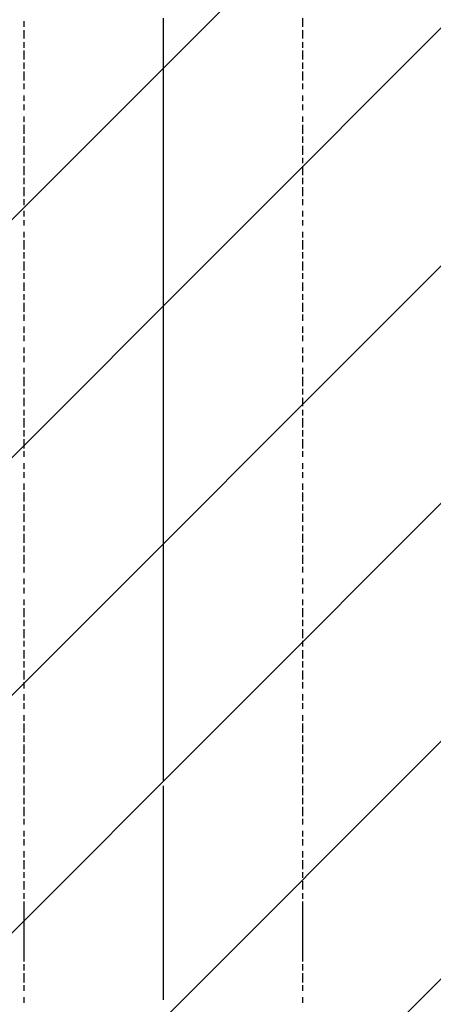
# Model space of a CAD drawing. Extents: x 997 to 109698, y 921 to 94021.
# Tile 249 of 256: x 38301 to 38892, y 17730 to 19136. Entities that reach past the tile are written whole.
import ezdxf

# ---------------------------------------------------------------- set-up
doc = ezdxf.new("R2010")
doc.units = 0
doc.header["$MEASUREMENT"] = 0
doc.layers.add('12', color=7, linetype='CONTINUOUS')
doc.layers.add('28', color=7, linetype='CONTINUOUS')

msp = doc.modelspace()

# ---------------------------------------------------------------- linework, layer by layer
at = {"layer": '12', "color": 5}
for p, q in [((38307.601607, 19125.953237), (38307.601607, 19133.953237)), ((38705.601607, 19133.953237), (38705.601607, 19137.953237)), ((38705.601607, 19125.953237), (38705.601607, 19133.953237)), ((38307.601607, 19108.953237), (38307.601607, 19120.953237)), ((38705.601607, 19108.953237), (38705.601607, 19120.953237)), ((38307.601607, 19095.953237), (38307.601607, 19103.953237)), ((38705.601607, 19095.953237), (38705.601607, 19103.953237)), ((38307.601607, 19078.953237), (38307.601607, 19091.953237)), ((38705.601607, 19078.953237), (38705.601607, 19091.953237)), ((38307.601607, 19065.953237), (38307.601607, 19074.953237)), ((38307.601607, 19048.953237), (38307.601607, 19061.953237)), ((38705.601607, 19065.953237), (38705.601607, 19074.953237)), ((38705.601607, 19048.953237), (38705.601607, 19061.953237)), ((38307.601607, 19036.953237), (38307.601607, 19044.953237)), ((38705.601607, 19036.953237), (38705.601607, 19044.953237)), ((38307.601607, 19019.953237), (38307.601607, 19027.953237)), ((38705.601607, 19019.953237), (38705.601607, 19027.953237)), ((38307.601607, 19006.953237), (38307.601607, 19014.953237)), ((38705.601607, 19006.953237), (38705.601607, 19014.953237)), ((38307.601607, 18989.953237), (38307.601607, 18997.953237)), ((38705.601607, 18989.953237), (38705.601607, 18997.953237)), ((38307.601607, 18972.953237), (38307.601607, 18985.953237)), ((38705.601607, 18972.953237), (38705.601607, 18985.953237)), ((38307.601607, 18959.953237), (38307.601607, 18968.953237)), ((38705.601607, 18959.953237), (38705.601607, 18968.953237)), ((38307.601607, 18942.953237), (38307.601607, 18955.953237)), ((38705.601607, 18942.953237), (38705.601607, 18955.953237)), ((38307.601607, 18930.953237), (38307.601607, 18938.953237)), ((38705.601607, 18930.953237), (38705.601607, 18938.953237)), ((38307.601607, 18913.953237), (38307.601607, 18926.953237)), ((38705.601607, 18913.953237), (38705.601607, 18926.953237)), ((38307.601607, 18900.953237), (38307.601607, 18909.953237)), ((38705.601607, 18900.953237), (38705.601607, 18909.953237)), ((38307.601607, 18883.953237), (38307.601607, 18896.953237)), ((38705.601607, 18883.953237), (38705.601607, 18896.953237)), ((38307.601607, 18870.953237), (38307.601607, 18879.953237)), ((38705.601607, 18870.953237), (38705.601607, 18879.953237)), ((38307.601607, 18854.953237), (38307.601607, 18862.953237)), ((38705.601607, 18854.953237), (38705.601607, 18862.953237)), ((38307.601607, 18841.953237), (38307.601607, 18849.953237)), ((38705.601607, 18841.953237), (38705.601607, 18849.953237)), ((38307.601607, 18824.953237), (38307.601607, 18832.953237)), ((38705.601607, 18824.953237), (38705.601607, 18832.953237)), ((38307.601607, 18807.953237), (38307.601607, 18820.953237)), ((38705.601607, 18807.953237), (38705.601607, 18820.953237)), ((38307.601607, 18794.953237), (38307.601607, 18803.953237)), ((38705.601607, 18794.953237), (38705.601607, 18803.953237)), ((38307.601607, 18777.953237), (38307.601607, 18790.953237)), ((38705.601607, 18777.953237), (38705.601607, 18790.953237)), ((38307.601607, 18765.953237), (38307.601607, 18773.953237)), ((38705.601607, 18765.953237), (38705.601607, 18773.953237)), ((38307.601607, 18748.953237), (38307.601607, 18760.953237)), ((38705.601607, 18748.953237), (38705.601607, 18760.953237)), ((38307.601607, 18735.953237), (38307.601607, 18743.953237)), ((38705.601607, 18735.953237), (38705.601607, 18743.953237)), ((38307.601607, 18718.953237), (38307.601607, 18731.953237)), ((38705.601607, 18718.953237), (38705.601607, 18731.953237)), ((38307.601607, 18705.953237), (38307.601607, 18714.953237)), ((38705.601607, 18705.953237), (38705.601607, 18714.953237)), ((38307.601607, 18688.953237), (38307.601607, 18697.953237)), ((38705.601607, 18688.953237), (38705.601607, 18697.953237)), ((38307.601607, 18676.953237), (38307.601607, 18684.953237)), ((38705.601607, 18676.953237), (38705.601607, 18684.953237)), ((38307.601607, 18659.953237), (38307.601607, 18667.953237)), ((38705.601607, 18659.953237), (38705.601607, 18667.953237)), ((38307.601607, 18646.953237), (38307.601607, 18655.953237)), ((38705.601607, 18646.953237), (38705.601607, 18655.953237)), ((38307.601607, 18629.953237), (38307.601607, 18638.953237)), ((38307.601607, 18612.953237), (38307.601607, 18625.953237)), ((38705.601607, 18629.953237), (38705.601607, 18638.953237)), ((38705.601607, 18612.953237), (38705.601607, 18625.953237)), ((38307.601607, 18600.953237), (38307.601607, 18608.953237)), ((38705.601607, 18600.953237), (38705.601607, 18608.953237)), ((38307.601607, 18583.953237), (38307.601607, 18595.953237)), ((38705.601607, 18583.953237), (38705.601607, 18595.953237)), ((38307.601607, 18570.953237), (38307.601607, 18578.953237)), ((38705.601607, 18570.953237), (38705.601607, 18578.953237)), ((38307.601607, 18553.953237), (38307.601607, 18566.953237)), ((38705.601607, 18553.953237), (38705.601607, 18566.953237)), ((38307.601607, 18540.953237), (38307.601607, 18549.953237)), ((38705.601607, 18540.953237), (38705.601607, 18549.953237)), ((38307.601607, 18523.953237), (38307.601607, 18536.953237)), ((38705.601607, 18523.953237), (38705.601607, 18536.953237)), ((38307.601607, 18511.953237), (38307.601607, 18519.953237)), ((38705.601607, 18511.953237), (38705.601607, 18519.953237)), ((38307.601607, 18494.953237), (38307.601607, 18502.953237)), ((38705.601607, 18494.953237), (38705.601607, 18502.953237)), ((38307.601607, 18481.953237), (38307.601607, 18489.953237)), ((38705.601607, 18481.953237), (38705.601607, 18489.953237)), ((38307.601607, 18464.953237), (38307.601607, 18473.953237)), ((38705.601607, 18464.953237), (38705.601607, 18473.953237)), ((38307.601607, 18447.953237), (38307.601607, 18460.953237)), ((38705.601607, 18447.953237), (38705.601607, 18460.953237)), ((38307.601607, 18434.953237), (38307.601607, 18443.953237)), ((38705.601607, 18434.953237), (38705.601607, 18443.953237)), ((38307.601607, 18418.953237), (38307.601607, 18430.953237)), ((38705.601607, 18418.953237), (38705.601607, 18430.953237)), ((38307.601607, 18405.953237), (38307.601607, 18413.953237)), ((38307.601607, 18388.953237), (38307.601607, 18401.953237)), ((38705.601607, 18405.953237), (38705.601607, 18413.953237)), ((38705.601607, 18388.953237), (38705.601607, 18401.953237)), ((38307.601607, 18375.953237), (38307.601607, 18384.953237)), ((38705.601607, 18375.953237), (38705.601607, 18384.953237)), ((38307.601607, 18358.953237), (38307.601607, 18371.953237)), ((38705.601607, 18358.953237), (38705.601607, 18371.953237)), ((38307.601607, 18346.953237), (38307.601607, 18354.953237)), ((38705.601607, 18346.953237), (38705.601607, 18354.953237)), ((38307.601607, 18329.953237), (38307.601607, 18337.953237)), ((38705.601607, 18329.953237), (38705.601607, 18337.953237)), ((38307.601607, 18316.953237), (38307.601607, 18324.953237)), ((38705.601607, 18316.953237), (38705.601607, 18324.953237)), ((38307.601607, 18299.953237), (38307.601607, 18307.953237)), ((38705.601607, 18299.953237), (38705.601607, 18307.953237)), ((38307.601607, 18282.953237), (38307.601607, 18295.953237)), ((38705.601607, 18282.953237), (38705.601607, 18295.953237)), ((38307.601607, 18269.953237), (38307.601607, 18278.953237)), ((38705.601607, 18269.953237), (38705.601607, 18278.953237)), ((38307.601607, 18252.953237), (38307.601607, 18265.953237)), ((38705.601607, 18252.953237), (38705.601607, 18265.953237)), ((38307.601607, 18240.953237), (38307.601607, 18248.953237)), ((38705.601607, 18240.953237), (38705.601607, 18248.953237)), ((38307.601607, 18223.953237), (38307.601607, 18235.953237)), ((38705.601607, 18223.953237), (38705.601607, 18235.953237)), ((38307.601607, 18210.953237), (38307.601607, 18219.953237)), ((38705.601607, 18210.953237), (38705.601607, 18219.953237)), ((38307.601607, 18193.953237), (38307.601607, 18206.953237)), ((38705.601607, 18193.953237), (38705.601607, 18206.953237)), ((38307.601607, 18180.953237), (38307.601607, 18189.953237)), ((38705.601607, 18180.953237), (38705.601607, 18189.953237)), ((38307.601607, 18163.953237), (38307.601607, 18172.953237)), ((38705.601607, 18163.953237), (38705.601607, 18172.953237)), ((38307.601607, 18151.953237), (38307.601607, 18159.953237)), ((38705.601607, 18151.953237), (38705.601607, 18159.953237)), ((38307.601607, 18134.953237), (38307.601607, 18142.953237)), ((38705.601607, 18134.953237), (38705.601607, 18142.953237)), ((38307.601607, 18117.953237), (38307.601607, 18130.953237)), ((38705.601607, 18117.953237), (38705.601607, 18130.953237)), ((38307.601607, 18104.953237), (38307.601607, 18113.953237)), ((38705.601607, 18104.953237), (38705.601607, 18113.953237)), ((38307.601607, 18087.953237), (38307.601607, 18100.953237)), ((38705.601607, 18087.953237), (38705.601607, 18100.953237)), ((38307.601607, 18075.953237), (38307.601607, 18083.953237)), ((38705.601607, 18075.953237), (38705.601607, 18083.953237)), ((38307.601607, 18058.953237), (38307.601607, 18070.953237)), ((38705.601607, 18058.953237), (38705.601607, 18070.953237)), ((38307.601607, 18045.953237), (38307.601607, 18053.953237)), ((38705.601607, 18045.953237), (38705.601607, 18053.953237)), ((38307.601607, 18028.953237), (38307.601607, 18041.953237)), ((38705.601607, 18028.953237), (38705.601607, 18041.953237)), ((38307.601607, 18015.953237), (38307.601607, 18024.953237)), ((38705.601607, 18015.953237), (38705.601607, 18024.953237)), ((38307.601607, 17998.953237), (38307.601607, 18011.953237)), ((38705.601607, 17998.953237), (38705.601607, 18011.953237)), ((38307.601607, 17986.953237), (38307.601607, 17994.953237)), ((38705.601607, 17986.953237), (38705.601607, 17994.953237)), ((38307.601607, 17969.953237), (38307.601607, 17977.953237)), ((38307.601607, 17956.953237), (38307.601607, 17965.953237)), ((38705.601607, 17969.953237), (38705.601607, 17977.953237)), ((38705.601607, 17956.953237), (38705.601607, 17965.953237)), ((38307.601607, 17939.953237), (38307.601607, 17948.953237)), ((38705.601607, 17939.953237), (38705.601607, 17948.953237)), ((38307.601607, 17922.953237), (38307.601607, 17935.953237)), ((38705.601607, 17922.953237), (38705.601607, 17935.953237)), ((38307.601607, 17910.953237), (38307.601607, 17918.953237)), ((38705.601607, 17910.953237), (38705.601607, 17918.953237)), ((38307.601607, 17893.953237), (38307.601607, 17905.953237)), ((38705.601607, 17893.953237), (38705.601607, 17905.953237)), ((38307.601607, 17880.953237), (38307.601607, 17888.953237)), ((38705.601607, 17880.953237), (38705.601607, 17888.953237)), ((38307.601607, 17791.514821), (38307.601607, 17876.953237)), ((38705.601607, 17791.514821), (38705.601607, 17876.953237)), ((38307.601607, 17778.514821), (38307.601607, 17787.514821)), ((38705.601607, 17778.514821), (38705.601607, 17787.514821)), ((38307.601607, 17761.514821), (38307.601607, 17774.514821)), ((38705.601607, 17761.514821), (38705.601607, 17774.514821)), ((38307.601607, 17749.514821), (38307.601607, 17757.514821)), ((38705.601607, 17749.514821), (38705.601607, 17757.514821)), ((38307.601607, 17732.514821), (38307.601607, 17740.514821)), ((38705.601607, 17732.514821), (38705.601607, 17740.514821))]:
    msp.add_line(p, q, dxfattribs=at)
at = {"layer": '12', "color": 1}
for p, q in [((38506.601607, 19129.953237), (38506.601607, 19137.953237)), ((38506.601607, 19120.953237), (38506.601607, 19129.953237)), ((38506.601607, 19108.953237), (38506.601607, 19120.953237)), ((38506.601607, 19099.953237), (38506.601607, 19108.953237)), ((38506.601607, 19091.953237), (38506.601607, 19099.953237)), ((38506.601607, 19078.953237), (38506.601607, 19091.953237)), ((38506.601607, 19069.953237), (38506.601607, 19078.953237)), ((38506.601607, 19061.953237), (38506.601607, 19069.953237)), ((38506.601607, 19048.953237), (38506.601607, 19061.953237)), ((38506.601607, 19040.953237), (38506.601607, 19048.953237)), ((38506.601607, 19027.953237), (38506.601607, 19040.953237)), ((38506.601607, 19019.953237), (38506.601607, 19027.953237)), ((38506.601607, 19010.953237), (38506.601607, 19019.953237)), ((38506.601607, 18997.953237), (38506.601607, 19010.953237)), ((38506.601607, 18989.953237), (38506.601607, 18997.953237)), ((38506.601607, 18981.953237), (38506.601607, 18989.953237)), ((38506.601607, 18968.953237), (38506.601607, 18981.953237)), ((38506.601607, 18959.953237), (38506.601607, 18968.953237)), ((38506.601607, 18951.953237), (38506.601607, 18959.953237)), ((38506.601607, 18938.953237), (38506.601607, 18951.953237)), ((38506.601607, 18930.953237), (38506.601607, 18938.953237)), ((38506.601607, 18917.953237), (38506.601607, 18930.953237)), ((38506.601607, 18909.953237), (38506.601607, 18917.953237)), ((38506.601607, 18900.953237), (38506.601607, 18909.953237)), ((38506.601607, 18887.953237), (38506.601607, 18900.953237)), ((38506.601607, 18879.953237), (38506.601607, 18887.953237)), ((38506.601607, 18870.953237), (38506.601607, 18879.953237)), ((38506.601607, 18858.953237), (38506.601607, 18870.953237)), ((38506.601607, 18849.953237), (38506.601607, 18858.953237)), ((38506.601607, 18841.953237), (38506.601607, 18849.953237)), ((38506.601607, 18828.953237), (38506.601607, 18841.953237)), ((38506.601607, 18820.953237), (38506.601607, 18828.953237)), ((38506.601607, 18807.953237), (38506.601607, 18820.953237)), ((38506.601607, 18799.953237), (38506.601607, 18807.953237)), ((38506.601607, 18790.953237), (38506.601607, 18799.953237)), ((38506.601607, 18777.953237), (38506.601607, 18790.953237)), ((38506.601607, 18769.953237), (38506.601607, 18777.953237)), ((38506.601607, 18760.953237), (38506.601607, 18769.953237)), ((38506.601607, 18748.953237), (38506.601607, 18760.953237)), ((38506.601607, 18739.953237), (38506.601607, 18748.953237)), ((38506.601607, 18731.953237), (38506.601607, 18739.953237)), ((38506.601607, 18718.953237), (38506.601607, 18731.953237)), ((38506.601607, 18710.953237), (38506.601607, 18718.953237)), ((38506.601607, 18697.953237), (38506.601607, 18710.953237)), ((38506.601607, 18688.953237), (38506.601607, 18697.953237)), ((38506.601607, 18680.953237), (38506.601607, 18688.953237)), ((38506.601607, 18667.953237), (38506.601607, 18680.953237)), ((38506.601607, 18659.953237), (38506.601607, 18667.953237)), ((38506.601607, 18650.953237), (38506.601607, 18659.953237)), ((38506.601607, 18638.953237), (38506.601607, 18650.953237)), ((38506.601607, 18629.953237), (38506.601607, 18638.953237)), ((38506.601607, 18621.953237), (38506.601607, 18629.953237)), ((38506.601607, 18608.953237), (38506.601607, 18621.953237)), ((38506.601607, 18600.953237), (38506.601607, 18608.953237)), ((38506.601607, 18591.953237), (38506.601607, 18600.953237)), ((38506.601607, 18578.953237), (38506.601607, 18591.953237)), ((38506.601607, 18570.953237), (38506.601607, 18578.953237)), ((38506.601607, 18557.953237), (38506.601607, 18570.953237)), ((38506.601607, 18549.953237), (38506.601607, 18557.953237)), ((38506.601607, 18540.953237), (38506.601607, 18549.953237)), ((38506.601607, 18528.953237), (38506.601607, 18540.953237)), ((38506.601607, 18519.953237), (38506.601607, 18528.953237)), ((38506.601607, 18511.953237), (38506.601607, 18519.953237)), ((38506.601607, 18498.953237), (38506.601607, 18511.953237)), ((38506.601607, 18489.953237), (38506.601607, 18498.953237)), ((38506.601607, 18481.953237), (38506.601607, 18489.953237)), ((38506.601607, 18468.953237), (38506.601607, 18481.953237)), ((38506.601607, 18460.953237), (38506.601607, 18468.953237)), ((38506.601607, 18447.953237), (38506.601607, 18460.953237)), ((38506.601607, 18439.953237), (38506.601607, 18447.953237)), ((38506.601607, 18430.953237), (38506.601607, 18439.953237)), ((38506.601607, 18418.953237), (38506.601607, 18430.953237)), ((38506.601607, 18409.953237), (38506.601607, 18418.953237)), ((38506.601607, 18401.953237), (38506.601607, 18409.953237)), ((38506.601607, 18388.953237), (38506.601607, 18401.953237)), ((38506.601607, 18379.953237), (38506.601607, 18388.953237)), ((38506.601607, 18371.953237), (38506.601607, 18379.953237)), ((38506.601607, 18358.953237), (38506.601607, 18371.953237)), ((38506.601607, 18350.953237), (38506.601607, 18358.953237)), ((38506.601607, 18337.953237), (38506.601607, 18350.953237)), ((38506.601607, 18329.953237), (38506.601607, 18337.953237)), ((38506.601607, 18320.953237), (38506.601607, 18329.953237)), ((38506.601607, 18307.953237), (38506.601607, 18320.953237)), ((38506.601607, 18299.953237), (38506.601607, 18307.953237)), ((38506.601607, 18291.953237), (38506.601607, 18299.953237)), ((38506.601607, 18278.953237), (38506.601607, 18291.953237)), ((38506.601607, 18269.953237), (38506.601607, 18278.953237)), ((38506.601607, 18261.953237), (38506.601607, 18269.953237)), ((38506.601607, 18248.953237), (38506.601607, 18261.953237)), ((38506.601607, 18240.953237), (38506.601607, 18248.953237)), ((38506.601607, 18227.953237), (38506.601607, 18240.953237)), ((38506.601607, 18219.953237), (38506.601607, 18227.953237)), ((38506.601607, 18210.953237), (38506.601607, 18219.953237)), ((38506.601607, 18197.953237), (38506.601607, 18210.953237)), ((38506.601607, 18189.953237), (38506.601607, 18197.953237)), ((38506.601607, 18180.953237), (38506.601607, 18189.953237)), ((38506.601607, 18168.953237), (38506.601607, 18180.953237)), ((38506.601607, 18159.953237), (38506.601607, 18168.953237)), ((38506.601607, 18151.953237), (38506.601607, 18159.953237)), ((38506.601607, 18138.953237), (38506.601607, 18151.953237)), ((38506.601607, 18130.953237), (38506.601607, 18138.953237)), ((38506.601607, 18117.953237), (38506.601607, 18130.953237)), ((38506.601607, 18109.953237), (38506.601607, 18117.953237)), ((38506.601607, 18100.953237), (38506.601607, 18109.953237)), ((38506.601607, 18087.953237), (38506.601607, 18100.953237)), ((38506.601607, 18079.953237), (38506.601607, 18087.953237)), ((38506.601607, 18070.953237), (38506.601607, 18079.953237)), ((38506.601607, 18058.953237), (38506.601607, 18070.953237)), ((38506.601607, 18049.953237), (38506.601607, 18058.953237)), ((38506.601607, 18028.953237), (38506.601607, 18041.953237)), ((38506.601607, 18020.953237), (38506.601607, 18028.953237)), ((38506.601607, 18011.953237), (38506.601607, 18020.953237)), ((38506.601607, 17998.953237), (38506.601607, 18011.953237)), ((38506.601607, 17990.953237), (38506.601607, 17998.953237)), ((38506.601607, 17977.953237), (38506.601607, 17990.953237)), ((38506.601607, 17969.953237), (38506.601607, 17977.953237)), ((38506.601607, 17960.953237), (38506.601607, 17969.953237)), ((38506.601607, 17948.953237), (38506.601607, 17960.953237)), ((38506.601607, 17939.953237), (38506.601607, 17948.953237)), ((38506.601607, 17931.953237), (38506.601607, 17939.953237)), ((38506.601607, 17918.953237), (38506.601607, 17931.953237)), ((38506.601607, 17910.953237), (38506.601607, 17918.953237)), ((38506.601607, 17901.953237), (38506.601607, 17910.953237)), ((38506.601607, 17888.953237), (38506.601607, 17901.953237)), ((38506.601607, 17880.953237), (38506.601607, 17888.953237)), ((38506.601607, 17867.953237), (38506.601607, 17880.953237)), ((38506.601607, 17787.514821), (38506.601607, 17867.953237)), ((38506.601607, 17778.514821), (38506.601607, 17787.514821)), ((38506.601607, 17766.514821), (38506.601607, 17778.514821)), ((38506.601607, 17757.514821), (38506.601607, 17766.514821)), ((38506.601607, 17749.514821), (38506.601607, 17757.514821)), ((38506.601607, 17736.514821), (38506.601607, 17749.514821))]:
    msp.add_line(p, q, dxfattribs=at)
at = {"layer": '28', "color": 2}
for p, q in [((23260.597261, 3820.953237), (41547.636205, 22107.992181)), ((23600.008516, 3820.953237), (41547.636205, 21768.580926)), ((23939.419771, 3820.953237), (41547.636205, 21429.169671)), ((36669.227489, 16211.3497), (41547.636205, 21089.758416)), ((36897.636205, 16100.347161), (41547.636205, 20750.347161)), ((36897.636205, 15760.935906), (41547.636205, 20410.935906))]:
    msp.add_line(p, q, dxfattribs=at)

doc.saveas('drawing.dxf')
